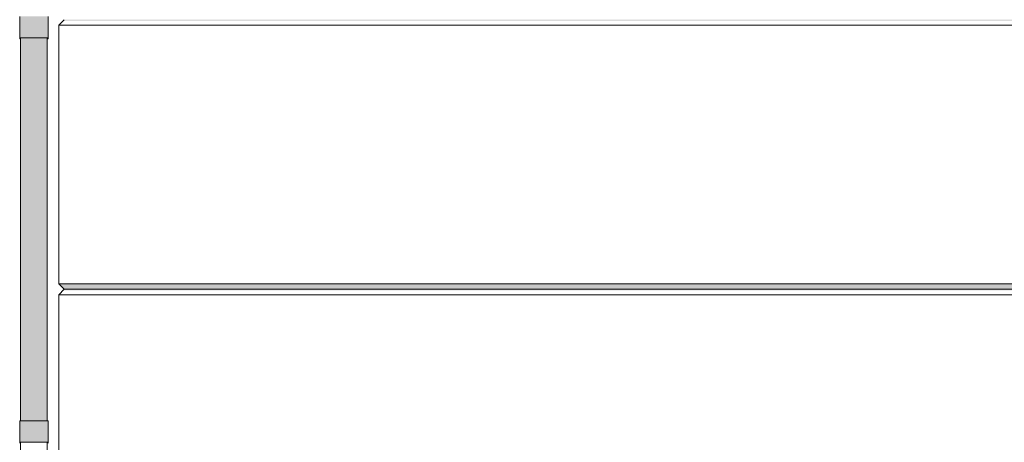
# Model space of a CAD drawing. Header units: millimetres. Extents: x -4167 to 39463, y -12063 to 8090.
# Tile 3 of 12: x -145 to 3506, y 2732 to 4300. Entities that reach past the tile are written whole.
import ezdxf

# ---------------------------------------------------------------- set-up
doc = ezdxf.new("R2010")
doc.units = ezdxf.units.MM
doc.header["$MEASUREMENT"] = 0
doc.linetypes.add('Wipeout_Contour', pattern=[1000, 0, -1000])
doc.layers.add('Nowe_A__SCIANY', color=7, linetype='Continuous')
doc.layers.add('Nowe_A_WN_WYPOSAZENIE', color=7, linetype='Continuous')
doc.layers.add('Nowe_A__SCIANY_Nr_pióra__87', color=7, linetype='Continuous', lineweight=13)
doc.layers.add('Nowe_A_WN_WYPOSAZENIE_Nr_pióra__2', color=7, linetype='Continuous', lineweight=13)

# ---------------------------------------------------------------- blocks, each defined once
blk = doc.blocks.new('ElemPrzekroju_1_1')
at = {"color": 254, "linetype": 'Wipeout_Contour', "lineweight": 0, "ltscale": 17164.639}
blk.add_wipeout([(0, 4280), (150, 4280), (130, 4300), (20, 4300)], dxfattribs=at).dxf.layer = 'Nowe_A__SCIANY'
at = {"color": 254, "linetype": 'Wipeout_Contour', "lineweight": 0, "ltscale": 15206.008789}
blk.add_wipeout([(150, 4280), (0, 4280), (0, 3320), (150, 3320)], dxfattribs=at).dxf.layer = 'Nowe_A__SCIANY'
at = {"layer": 'Nowe_A__SCIANY', "linetype": 'Continuous', "lineweight": 0, "true_color": 0x000000}
blk.add_hatch(color=18, dxfattribs=at).paths.add_polyline_path([(16.6, 4296.6), (133.4, 4296.6), (130, 4300), (20, 4300)])
at = {"layer": 'Nowe_A__SCIANY_Nr_pióra__87', "color": 7, "linetype": 'Continuous', "lineweight": 13}
for p, q in [((0, 4280), (20, 4300)), ((150, 4280), (0, 4280))]:
    blk.add_line(p, q, dxfattribs=at)
at = {"color": 254, "linetype": 'Wipeout_Contour', "lineweight": 0, "ltscale": 13246.006937}
blk.add_wipeout([(150, 3320), (0, 3320), (20, 3300), (130, 3300)], dxfattribs=at).dxf.layer = 'Nowe_A__SCIANY'
at = {"layer": 'Nowe_A__SCIANY', "linetype": 'Continuous', "lineweight": 0, "true_color": 0x000000}
blk.add_hatch(color=18, dxfattribs=at).paths.add_polyline_path([(150, 3320), (0, 3320), (20, 3300), (130, 3300)])
at = {"layer": 'Nowe_A__SCIANY_Nr_pióra__87', "color": 7, "linetype": 'Continuous', "lineweight": 13}
for p, q in [((0, 3320), (0, 4280)), ((150, 3320), (0, 3320))]:
    blk.add_line(p, q, dxfattribs=at)
at = {"color": 254, "linetype": 'Wipeout_Contour', "lineweight": 0, "ltscale": 13166.048236}
blk.add_wipeout([(0, 3280), (150, 3280), (130, 3300), (20, 3300)], dxfattribs=at).dxf.layer = 'Nowe_A__SCIANY'
at = {"layer": 'Nowe_A__SCIANY_Nr_pióra__87', "color": 7, "linetype": 'Continuous', "lineweight": 13}
for q in [(0, 3320), (130, 3300)]:
    blk.add_line((20, 3300), q, dxfattribs=at)
at = {"color": 254, "linetype": 'Wipeout_Contour', "lineweight": 0, "ltscale": 11208.261403}
blk.add_wipeout([(150, 3280), (0, 3280), (0, 2320), (150, 2320)], dxfattribs=at).dxf.layer = 'Nowe_A__SCIANY'
at = {"layer": 'Nowe_A__SCIANY', "linetype": 'Continuous', "lineweight": 0, "true_color": 0x000000}
blk.add_hatch(color=18, dxfattribs=at).paths.add_polyline_path([(16.6, 3296.6), (133.4, 3296.6), (130, 3300), (20, 3300)])
at = {"layer": 'Nowe_A__SCIANY_Nr_pióra__87', "color": 7, "linetype": 'Continuous', "lineweight": 13}
for p, q in [((0, 3280), (20, 3300)), ((0, 2320), (0, 3280)), ((150, 3280), (0, 3280))]:
    blk.add_line(p, q, dxfattribs=at)
blk = doc.blocks.new('ElemPrzekroju_2_1')
at = {"color": 254, "linetype": 'Wipeout_Contour', "lineweight": 0, "ltscale": 39767.474837}
blk.add_wipeout([(130, 4300), (150, 4280), (15000, 4280), (14980, 4300)], dxfattribs=at).dxf.layer = 'Nowe_A__SCIANY'
at = {"color": 254, "linetype": 'Wipeout_Contour', "lineweight": 0, "ltscale": 38566.935418}
blk.add_wipeout([(150, 4280), (150, 3320), (15000, 3320), (15000, 4280)], dxfattribs=at).dxf.layer = 'Nowe_A__SCIANY'
at = {"layer": 'Nowe_A__SCIANY', "linetype": 'Continuous', "lineweight": 0, "true_color": 0x000000}
blk.add_hatch(color=18, dxfattribs=at).paths.add_polyline_path([(130, 4300), (133.4, 4296.6), (14983.4, 4296.6), (14980, 4300)])
at = {"layer": 'Nowe_A__SCIANY_Nr_pióra__87', "color": 7, "linetype": 'Continuous', "lineweight": 13}
blk.add_line((150, 4280), (15000, 4280), dxfattribs=at)
at = {"color": 254, "linetype": 'Wipeout_Contour', "lineweight": 0, "ltscale": 37327.363925}
blk.add_wipeout([(150, 3320), (130, 3300), (14980, 3300), (15000, 3320)], dxfattribs=at).dxf.layer = 'Nowe_A__SCIANY'
at = {"layer": 'Nowe_A__SCIANY', "linetype": 'Continuous', "lineweight": 0, "true_color": 0x000000}
blk.add_hatch(color=18, dxfattribs=at).paths.add_polyline_path([(150, 3320), (130, 3300), (14980, 3300), (15000, 3320)])
at = {"layer": 'Nowe_A__SCIANY_Nr_pióra__87', "color": 7, "linetype": 'Continuous', "lineweight": 13}
blk.add_line((150, 3320), (15000, 3320), dxfattribs=at)
at = {"color": 254, "linetype": 'Wipeout_Contour', "lineweight": 0, "ltscale": 37278.805906}
blk.add_wipeout([(130, 3300), (150, 3280), (15000, 3280), (14980, 3300)], dxfattribs=at).dxf.layer = 'Nowe_A__SCIANY'
at = {"layer": 'Nowe_A__SCIANY_Nr_pióra__87', "color": 7, "linetype": 'Continuous', "lineweight": 13}
blk.add_line((130, 3300), (14980, 3300), dxfattribs=at)
at = {"color": 254, "linetype": 'Wipeout_Contour', "lineweight": 0, "ltscale": 36140.221124}
blk.add_wipeout([(15000, 3280), (150, 3280), (150, 2320), (15000, 2320)], dxfattribs=at).dxf.layer = 'Nowe_A__SCIANY'
at = {"layer": 'Nowe_A__SCIANY', "linetype": 'Continuous', "lineweight": 0, "true_color": 0x000000}
blk.add_hatch(color=18, dxfattribs=at).paths.add_polyline_path([(130, 3300), (133.4, 3296.6), (14983.4, 3296.6), (14980, 3300)])
at = {"layer": 'Nowe_A__SCIANY_Nr_pióra__87', "color": 7, "linetype": 'Continuous', "lineweight": 13}
blk.add_line((150, 3280), (15000, 3280), dxfattribs=at)
blk = doc.blocks.new('ElemPrzekroju_10_1')
at = {"color": 254, "linetype": 'Wipeout_Contour', "lineweight": 0, "ltscale": 16932.613916}
blk.add_wipeout([(-141.3, 4232.4), (-144.9, 4232.4), (-144.9, 4229.1), (-141.3, 4229.1)], dxfattribs=at).dxf.layer = 'Nowe_A_WN_WYPOSAZENIE'
at = {"color": 254, "linetype": 'Wipeout_Contour', "lineweight": 0, "ltscale": 16923.733329}
blk.add_wipeout([(-39.2, 4232.4), (-42.8, 4232.4), (-42.8, 4229.1), (-39.2, 4229.1)], dxfattribs=at).dxf.layer = 'Nowe_A_WN_WYPOSAZENIE'
at = {"color": 254, "linetype": 'Wipeout_Contour', "lineweight": 0, "ltscale": 10937.924142}
blk.add_wipeout([(-141.3, 2732.4), (-144.9, 2732.4), (-144.9, 2729.1), (-141.3, 2729.1)], dxfattribs=at).dxf.layer = 'Nowe_A_WN_WYPOSAZENIE'
at = {"color": 254, "linetype": 'Wipeout_Contour', "lineweight": 0, "ltscale": 10924.171387}
blk.add_wipeout([(-42.8, 2732.4), (-42.8, 2729.1), (-39.2, 2729.1), (-39.2, 2732.4)], dxfattribs=at).dxf.layer = 'Nowe_A_WN_WYPOSAZENIE'
at = {"layer": 'Nowe_A_WN_WYPOSAZENIE', "linetype": 'Continuous', "lineweight": 0, "true_color": 0x000000}
for points in [[(-141.3, 4232.4), (-144.9, 4232.4), (-144.9, 4229.1), (-141.3, 4229.1)], [(-39.2, 4232.4), (-42.8, 4232.4), (-42.8, 4229.1), (-39.2, 4229.1)], [(-141.3, 2732.4), (-144.9, 2732.4), (-144.9, 2729.1), (-141.3, 2729.1)], [(-42.8, 2732.4), (-42.8, 2729.1), (-39.2, 2729.1), (-39.2, 2732.4)]]:
    blk.add_hatch(color=18, dxfattribs=at).paths.add_polyline_path(points)
at = {"layer": 'Nowe_A_WN_WYPOSAZENIE_Nr_pióra__2', "color": 7, "linetype": 'Continuous', "lineweight": 13}
for p, q in [((-144.9, 4229.1), (-144.9, 4232.4)), ((-141.3, 4229.1), (-144.9, 4229.1)), ((-39.2, 4229.1), (-42.8, 4229.1)), ((-39.2, 4229.1), (-39.2, 4232.4)), ((-144.9, 2729.1), (-144.9, 2732.4)), ((-39.2, 2729.1), (-39.2, 2732.4))]:
    blk.add_line(p, q, dxfattribs=at)
blk = doc.blocks.new('ElemPrzekroju_11_1')
at = {"color": 254, "linetype": 'Wipeout_Contour', "lineweight": 0, "ltscale": 17090.254211}
blk.add_wipeout([(-39.2, 4232.4), (-39.2, 4312.4), (-43.5, 4312.4), (-43.5, 4232.4)], dxfattribs=at).dxf.layer = 'Nowe_A_WN_WYPOSAZENIE'
at = {"color": 254, "linetype": 'Wipeout_Contour', "lineweight": 0, "ltscale": 11090.689601}
blk.add_wipeout([(-39.2, 2732.4), (-39.2, 2812.4), (-43.5, 2812.4), (-43.5, 2732.4)], dxfattribs=at).dxf.layer = 'Nowe_A_WN_WYPOSAZENIE'
at = {"layer": 'Nowe_A_WN_WYPOSAZENIE', "linetype": 'Continuous', "lineweight": 0, "true_color": 0x000000}
for points in [[(-39.2, 4232.4), (-39.2, 4312.4), (-43.5, 4312.4), (-43.5, 4232.4)], [(-39.2, 2732.4), (-39.2, 2812.4), (-43.5, 2812.4), (-43.5, 2732.4)]]:
    blk.add_hatch(color=18, dxfattribs=at).paths.add_polyline_path(points)
at = {"color": 254, "linetype": 'Wipeout_Contour', "lineweight": 0, "ltscale": 17090.552984}
blk.add_wipeout([(-43.5, 4232.4), (-43.5, 4312.4), (-53.1, 4312.4), (-53.1, 4232.4)], dxfattribs=at).dxf.layer = 'Nowe_A_WN_WYPOSAZENIE'
at = {"color": 254, "linetype": 'Wipeout_Contour', "lineweight": 0, "ltscale": 11091.150082}
blk.add_wipeout([(-43.5, 2732.4), (-43.5, 2812.4), (-53.1, 2812.4), (-53.1, 2732.4)], dxfattribs=at).dxf.layer = 'Nowe_A_WN_WYPOSAZENIE'
at = {"layer": 'Nowe_A_WN_WYPOSAZENIE', "linetype": 'Continuous', "lineweight": 0, "true_color": 0x000000}
for points in [[(-43.5, 4232.4), (-43.5, 4312.4), (-53.1, 4312.4), (-53.1, 4232.4)], [(-43.5, 2732.4), (-43.5, 2812.4), (-53.1, 2812.4), (-53.1, 2732.4)]]:
    blk.add_hatch(color=18, dxfattribs=at).paths.add_polyline_path(points)
at = {"color": 254, "linetype": 'Wipeout_Contour', "lineweight": 0, "ltscale": 17091.155202}
blk.add_wipeout([(-53.1, 4232.4), (-53.1, 4312.4), (-66.8, 4312.4), (-66.8, 4232.4)], dxfattribs=at).dxf.layer = 'Nowe_A_WN_WYPOSAZENIE'
at = {"color": 254, "linetype": 'Wipeout_Contour', "lineweight": 0, "ltscale": 11092.078193}
blk.add_wipeout([(-66.8, 2812.4), (-66.8, 2732.4), (-53.1, 2732.4), (-53.1, 2812.4)], dxfattribs=at).dxf.layer = 'Nowe_A_WN_WYPOSAZENIE'
at = {"layer": 'Nowe_A_WN_WYPOSAZENIE', "linetype": 'Continuous', "lineweight": 0, "true_color": 0x000000}
for points in [[(-53.1, 4232.4), (-53.1, 4312.4), (-66.8, 4312.4), (-66.8, 4232.4)], [(-66.8, 2812.4), (-66.8, 2732.4), (-53.1, 2732.4), (-53.1, 2812.4)]]:
    blk.add_hatch(color=18, dxfattribs=at).paths.add_polyline_path(points)
at = {"layer": 'Nowe_A_WN_WYPOSAZENIE_Nr_pióra__2', "color": 7, "linetype": 'Continuous', "lineweight": 13}
for p, q in [((-39.2, 2732.4), (-43.5, 2732.4)), ((-42.8, 1312.4), (-42.8, 2732.4))]:
    blk.add_line(p, q, dxfattribs=at)
at = {"color": 254, "linetype": 'Wipeout_Contour', "lineweight": 0, "ltscale": 17092.12168}
blk.add_wipeout([(-83.3, 4312.4), (-83.3, 4232.4), (-66.8, 4232.4), (-66.8, 4312.4)], dxfattribs=at).dxf.layer = 'Nowe_A_WN_WYPOSAZENIE'
at = {"color": 254, "linetype": 'Wipeout_Contour', "lineweight": 0, "ltscale": 11093.567569}
blk.add_wipeout([(-66.8, 2732.4), (-66.8, 2812.4), (-83.3, 2812.4), (-83.3, 2732.4)], dxfattribs=at).dxf.layer = 'Nowe_A_WN_WYPOSAZENIE'
at = {"layer": 'Nowe_A_WN_WYPOSAZENIE', "linetype": 'Continuous', "lineweight": 0, "true_color": 0x000000}
for points in [[(-83.3, 4312.4), (-83.3, 4232.4), (-66.8, 4232.4), (-66.8, 4312.4)], [(-66.8, 2732.4), (-66.8, 2812.4), (-83.3, 2812.4), (-83.3, 2732.4)]]:
    blk.add_hatch(color=18, dxfattribs=at).paths.add_polyline_path(points)
at = {"layer": 'Nowe_A_WN_WYPOSAZENIE_Nr_pióra__2', "color": 7, "linetype": 'Continuous', "lineweight": 13}
blk.add_line((-43.5, 2732.4), (-53.1, 2732.4), dxfattribs=at)
at = {"color": 254, "linetype": 'Wipeout_Contour', "lineweight": 0, "ltscale": 17093.453555}
blk.add_wipeout([(-83.3, 4232.4), (-83.3, 4312.4), (-100.8, 4312.4), (-100.8, 4232.4)], dxfattribs=at).dxf.layer = 'Nowe_A_WN_WYPOSAZENIE'
at = {"color": 254, "linetype": 'Wipeout_Contour', "lineweight": 0, "ltscale": 14090.701769}
blk.add_wipeout([(-42.8, 4232.4), (-48.8, 4232.4), (-48.8, 2812.4), (-42.8, 2812.4)], dxfattribs=at).dxf.layer = 'Nowe_A_WN_WYPOSAZENIE'
at = {"color": 254, "linetype": 'Wipeout_Contour', "lineweight": 0, "ltscale": 11095.61982}
blk.add_wipeout([(-83.3, 2732.4), (-83.3, 2812.4), (-100.8, 2812.4), (-100.8, 2732.4)], dxfattribs=at).dxf.layer = 'Nowe_A_WN_WYPOSAZENIE'
at = {"layer": 'Nowe_A_WN_WYPOSAZENIE', "linetype": 'Continuous', "lineweight": 0, "true_color": 0x000000}
for points in [[(-83.3, 4232.4), (-83.3, 4312.4), (-100.8, 4312.4), (-100.8, 4232.4)], [(-42.8, 4232.4), (-48.8, 4232.4), (-48.8, 2812.4), (-42.8, 2812.4)], [(-83.3, 2732.4), (-83.3, 2812.4), (-100.8, 2812.4), (-100.8, 2732.4)]]:
    blk.add_hatch(color=18, dxfattribs=at).paths.add_polyline_path(points)
at = {"layer": 'Nowe_A_WN_WYPOSAZENIE_Nr_pióra__2', "color": 7, "linetype": 'Continuous', "lineweight": 13}
blk.add_line((-53.1, 2732.4), (-66.8, 2732.4), dxfattribs=at)
at = {"color": 254, "linetype": 'Wipeout_Contour', "lineweight": 0, "ltscale": 17095.047506}
blk.add_wipeout([(-117.3, 4312.4), (-117.3, 4232.4), (-100.8, 4232.4), (-100.8, 4312.4)], dxfattribs=at).dxf.layer = 'Nowe_A_WN_WYPOSAZENIE'
at = {"color": 254, "linetype": 'Wipeout_Contour', "lineweight": 0, "ltscale": 14091.222682}
blk.add_wipeout([(-59.9, 4232.4), (-59.9, 2812.4), (-48.8, 2812.4), (-48.8, 4232.4)], dxfattribs=at).dxf.layer = 'Nowe_A_WN_WYPOSAZENIE'
at = {"color": 254, "linetype": 'Wipeout_Contour', "lineweight": 0, "ltscale": 11098.075595}
blk.add_wipeout([(-117.3, 2732.4), (-100.8, 2732.4), (-100.8, 2812.4), (-117.3, 2812.4)], dxfattribs=at).dxf.layer = 'Nowe_A_WN_WYPOSAZENIE'
at = {"layer": 'Nowe_A_WN_WYPOSAZENIE', "linetype": 'Continuous', "lineweight": 0, "true_color": 0x000000}
for points in [[(-117.3, 4312.4), (-117.3, 4232.4), (-100.8, 4232.4), (-100.8, 4312.4)], [(-59.9, 4232.4), (-59.9, 2812.4), (-48.8, 2812.4), (-48.8, 4232.4)], [(-117.3, 2732.4), (-100.8, 2732.4), (-100.8, 2812.4), (-117.3, 2812.4)]]:
    blk.add_hatch(color=18, dxfattribs=at).paths.add_polyline_path(points)
at = {"layer": 'Nowe_A_WN_WYPOSAZENIE_Nr_pióra__2', "color": 7, "linetype": 'Continuous', "lineweight": 13}
for p, q in [((-39.2, 4232.4), (-39.2, 4312.4)), ((-39.2, 2732.4), (-39.2, 2812.4)), ((-66.8, 2732.4), (-83.3, 2732.4))]:
    blk.add_line(p, q, dxfattribs=at)
at = {"color": 254, "linetype": 'Wipeout_Contour', "lineweight": 0, "ltscale": 17096.689682}
blk.add_wipeout([(-117.3, 4232.4), (-117.3, 4312.4), (-131.1, 4312.4), (-131.1, 4232.4)], dxfattribs=at).dxf.layer = 'Nowe_A_WN_WYPOSAZENIE'
at = {"color": 254, "linetype": 'Wipeout_Contour', "lineweight": 0, "ltscale": 14092.183327}
blk.add_wipeout([(-75, 2812.4), (-59.9, 2812.4), (-59.9, 4232.4), (-75, 4232.4)], dxfattribs=at).dxf.layer = 'Nowe_A_WN_WYPOSAZENIE'
at = {"color": 254, "linetype": 'Wipeout_Contour', "lineweight": 0, "ltscale": 11100.605331}
blk.add_wipeout([(-117.3, 2732.4), (-117.3, 2812.4), (-131.1, 2812.4), (-131.1, 2732.4)], dxfattribs=at).dxf.layer = 'Nowe_A_WN_WYPOSAZENIE'
at = {"layer": 'Nowe_A_WN_WYPOSAZENIE', "linetype": 'Continuous', "lineweight": 0, "true_color": 0x000000}
for points in [[(-117.3, 4232.4), (-117.3, 4312.4), (-131.1, 4312.4), (-131.1, 4232.4)], [(-75, 2812.4), (-59.9, 2812.4), (-59.9, 4232.4), (-75, 4232.4)], [(-117.3, 2732.4), (-117.3, 2812.4), (-131.1, 2812.4), (-131.1, 2732.4)]]:
    blk.add_hatch(color=18, dxfattribs=at).paths.add_polyline_path(points)
at = {"layer": 'Nowe_A_WN_WYPOSAZENIE_Nr_pióra__2', "color": 7, "linetype": 'Continuous', "lineweight": 13}
for p, q in [((-43.5, 4232.4), (-53.1, 4232.4)), ((-39.2, 4232.4), (-43.5, 4232.4)), ((-42.8, 2812.4), (-42.8, 4232.4)), ((-43.5, 2812.4), (-53.1, 2812.4)), ((-39.2, 2812.4), (-43.5, 2812.4)), ((-83.3, 2732.4), (-100.8, 2732.4))]:
    blk.add_line(p, q, dxfattribs=at)
at = {"color": 254, "linetype": 'Wipeout_Contour', "lineweight": 0, "ltscale": 17098.096243}
blk.add_wipeout([(-131.1, 4232.4), (-131.1, 4312.4), (-140.6, 4312.4), (-140.6, 4232.4)], dxfattribs=at).dxf.layer = 'Nowe_A_WN_WYPOSAZENIE'
at = {"color": 254, "linetype": 'Wipeout_Contour', "lineweight": 0, "ltscale": 14093.630324}
blk.add_wipeout([(-92.1, 4232.4), (-92.1, 2812.4), (-75, 2812.4), (-75, 4232.4)], dxfattribs=at).dxf.layer = 'Nowe_A_WN_WYPOSAZENIE'
at = {"color": 254, "linetype": 'Wipeout_Contour', "lineweight": 0, "ltscale": 11102.771835}
blk.add_wipeout([(-131.1, 2732.4), (-131.1, 2812.4), (-140.6, 2812.4), (-140.6, 2732.4)], dxfattribs=at).dxf.layer = 'Nowe_A_WN_WYPOSAZENIE'
at = {"layer": 'Nowe_A_WN_WYPOSAZENIE', "linetype": 'Continuous', "lineweight": 0, "true_color": 0x000000}
for points in [[(-131.1, 4232.4), (-131.1, 4312.4), (-140.6, 4312.4), (-140.6, 4232.4)], [(-92.1, 4232.4), (-92.1, 2812.4), (-75, 2812.4), (-75, 4232.4)], [(-131.1, 2732.4), (-131.1, 2812.4), (-140.6, 2812.4), (-140.6, 2732.4)]]:
    blk.add_hatch(color=18, dxfattribs=at).paths.add_polyline_path(points)
at = {"layer": 'Nowe_A_WN_WYPOSAZENIE_Nr_pióra__2', "color": 7, "linetype": 'Continuous', "lineweight": 13}
for p, q in [((-53.1, 4232.4), (-66.8, 4232.4)), ((-53.1, 2812.4), (-66.8, 2812.4)), ((-100.8, 2732.4), (-117.3, 2732.4))]:
    blk.add_line(p, q, dxfattribs=at)
at = {"color": 254, "linetype": 'Wipeout_Contour', "lineweight": 0, "ltscale": 17098.988786}
blk.add_wipeout([(-140.6, 4232.4), (-140.6, 4312.4), (-144.9, 4312.4), (-144.9, 4232.4)], dxfattribs=at).dxf.layer = 'Nowe_A_WN_WYPOSAZENIE'
at = {"color": 254, "linetype": 'Wipeout_Contour', "lineweight": 0, "ltscale": 14095.494988}
blk.add_wipeout([(-92.1, 4232.4), (-109.2, 4232.4), (-109.2, 2812.4), (-92.1, 2812.4)], dxfattribs=at).dxf.layer = 'Nowe_A_WN_WYPOSAZENIE'
at = {"color": 254, "linetype": 'Wipeout_Contour', "lineweight": 0, "ltscale": 11104.146464}
blk.add_wipeout([(-140.6, 2732.4), (-140.6, 2812.4), (-144.9, 2812.4), (-144.9, 2732.4)], dxfattribs=at).dxf.layer = 'Nowe_A_WN_WYPOSAZENIE'
at = {"layer": 'Nowe_A_WN_WYPOSAZENIE', "linetype": 'Continuous', "lineweight": 0, "true_color": 0x000000}
for points in [[(-140.6, 4232.4), (-140.6, 4312.4), (-144.9, 4312.4), (-144.9, 4232.4)], [(-92.1, 4232.4), (-109.2, 4232.4), (-109.2, 2812.4), (-92.1, 2812.4)], [(-140.6, 2732.4), (-140.6, 2812.4), (-144.9, 2812.4), (-144.9, 2732.4)]]:
    blk.add_hatch(color=18, dxfattribs=at).paths.add_polyline_path(points)
at = {"layer": 'Nowe_A_WN_WYPOSAZENIE_Nr_pióra__2', "color": 7, "linetype": 'Continuous', "lineweight": 13}
for p, q in [((-66.8, 4232.4), (-83.3, 4232.4)), ((-66.8, 2812.4), (-83.3, 2812.4)), ((-140.6, 2732.4), (-144.9, 2732.4)), ((-141.3, 1312.4), (-141.3, 2732.4)), ((-131.1, 2732.4), (-140.6, 2732.4)), ((-117.3, 2732.4), (-131.1, 2732.4))]:
    blk.add_line(p, q, dxfattribs=at)
at = {"color": 254, "linetype": 'Wipeout_Contour', "lineweight": 0, "ltscale": 14097.55267}
blk.add_wipeout([(-109.2, 4232.4), (-124.2, 4232.4), (-124.2, 2812.4), (-109.2, 2812.4)], dxfattribs=at).dxf.layer = 'Nowe_A_WN_WYPOSAZENIE'
at = {"layer": 'Nowe_A_WN_WYPOSAZENIE', "linetype": 'Continuous', "lineweight": 0, "true_color": 0x000000}
blk.add_hatch(color=18, dxfattribs=at).paths.add_polyline_path([(-109.2, 4232.4), (-124.2, 4232.4), (-124.2, 2812.4), (-109.2, 2812.4)])
at = {"layer": 'Nowe_A_WN_WYPOSAZENIE_Nr_pióra__2', "color": 7, "linetype": 'Continuous', "lineweight": 13}
for p, q in [((-83.3, 4232.4), (-100.8, 4232.4)), ((-83.3, 2812.4), (-100.8, 2812.4))]:
    blk.add_line(p, q, dxfattribs=at)
at = {"color": 254, "linetype": 'Wipeout_Contour', "lineweight": 0, "ltscale": 14099.448621}
blk.add_wipeout([(-135.4, 4232.4), (-135.4, 2812.4), (-124.2, 2812.4), (-124.2, 4232.4)], dxfattribs=at).dxf.layer = 'Nowe_A_WN_WYPOSAZENIE'
at = {"layer": 'Nowe_A_WN_WYPOSAZENIE', "linetype": 'Continuous', "lineweight": 0, "true_color": 0x000000}
blk.add_hatch(color=18, dxfattribs=at).paths.add_polyline_path([(-135.4, 4232.4), (-135.4, 2812.4), (-124.2, 2812.4), (-124.2, 4232.4)])
at = {"color": 254, "linetype": 'Wipeout_Contour', "lineweight": 0, "ltscale": 14100.792004}
blk.add_wipeout([(-135.4, 4232.4), (-141.3, 4232.4), (-141.3, 2812.4), (-135.4, 2812.4)], dxfattribs=at).dxf.layer = 'Nowe_A_WN_WYPOSAZENIE'
at = {"layer": 'Nowe_A_WN_WYPOSAZENIE', "linetype": 'Continuous', "lineweight": 0, "true_color": 0x000000}
blk.add_hatch(color=18, dxfattribs=at).paths.add_polyline_path([(-135.4, 4232.4), (-141.3, 4232.4), (-141.3, 2812.4), (-135.4, 2812.4)])
at = {"layer": 'Nowe_A_WN_WYPOSAZENIE_Nr_pióra__2', "color": 7, "linetype": 'Continuous', "lineweight": 13}
for p, q in [((-144.9, 4232.4), (-144.9, 4312.4)), ((-140.6, 4232.4), (-144.9, 4232.4)), ((-141.3, 2812.4), (-141.3, 4232.4)), ((-131.1, 4232.4), (-140.6, 4232.4)), ((-117.3, 4232.4), (-131.1, 4232.4)), ((-100.8, 4232.4), (-117.3, 4232.4)), ((-140.6, 2812.4), (-144.9, 2812.4)), ((-144.9, 2732.4), (-144.9, 2812.4)), ((-131.1, 2812.4), (-140.6, 2812.4)), ((-117.3, 2812.4), (-131.1, 2812.4)), ((-100.8, 2812.4), (-117.3, 2812.4))]:
    blk.add_line(p, q, dxfattribs=at)

msp = doc.modelspace()

# ---------------------------------------------------------------- block references
at = {"layer": 'Nowe_A__SCIANY', "lineweight": 0}
msp.add_blockref('ElemPrzekroju_1_1', (0, 0), dxfattribs=at)
at = {"layer": 'Nowe_A_WN_WYPOSAZENIE', "lineweight": 0}
msp.add_blockref('ElemPrzekroju_10_1', (0, 0), dxfattribs=at)

# ---------------------------------------------------------------- next in the draw order: block references
at = {"layer": 'Nowe_A__SCIANY', "lineweight": 0}
msp.add_blockref('ElemPrzekroju_2_1', (0, 0), dxfattribs=at)
at = {"layer": 'Nowe_A_WN_WYPOSAZENIE', "lineweight": 0}
msp.add_blockref('ElemPrzekroju_11_1', (0, 0), dxfattribs=at)

doc.saveas('drawing.dxf')
